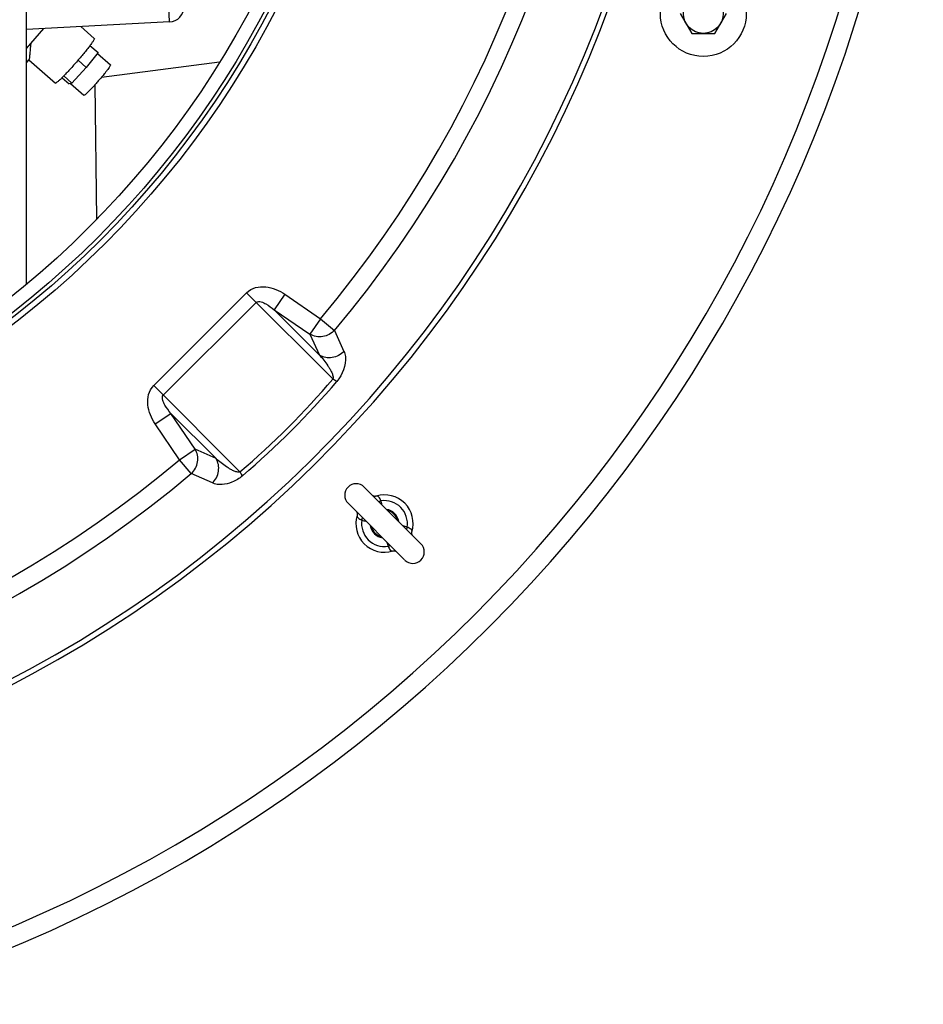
# Model space of a CAD drawing. Header units: millimetres. Extents: x 0 to 297, y 0 to 210.
# Tile 8 of 38: x 156.03 to 165.49, y 78.69 to 88.99. Entities that reach past the tile are written whole.
import ezdxf

# ---------------------------------------------------------------- set-up
doc = ezdxf.new("R2010")
doc.units = ezdxf.units.MM
doc.header["$LTSCALE"] = 16.335
doc.layers.get('0').update_dxf_attribs({"linetype": 'CONTINUOUS'})
doc.layers.add('AXES_REF', color=7, linetype='CONTINUOUS')

msp = doc.modelspace()

# ---------------------------------------------------------------- linework, layer by layer
at = {"color": 7, "linetype": 'Continuous'}
for p, q in [((156.104, 86.224), (156.104, 90.718)), ((157.602, 88.971), (156.104, 88.892)), ((162.949, 89.06), (163.07, 88.85)), ((163.312, 88.85), (163.434, 89.06)), ((156.104, 88.691), (156.287, 88.902)), ((156.674, 88.922), (156.815, 88.799)), ((163.07, 88.85), (163.312, 88.85)), ((156.769, 88.723), (156.854, 88.65)), ((156.104, 88.542), (156.131, 88.574)), ((156.131, 88.573), (156.409, 88.331)), ((156.645, 88.57), (156.731, 88.494)), ((158.127, 88.549), (156.889, 88.39)), ((156.477, 88.387), (156.551, 88.323)), ((156.495, 88.405), (156.58, 88.331)), ((156.841, 86.905), (156.824, 88.315)), ((156.648, 86.713), (156.86, 86.924)), ((159.641, 84.101), (160.234, 83.508)), ((159.472, 83.931), (160.064, 83.338)), ((160.14, 83.632), (160.14, 83.632))]:
    msp.add_line(p, q, dxfattribs=at)
at = {"color": 9, "linetype": 'Continuous'}
for p, q in [((157.602, 88.971), (157.594, 89.131)), ((157.437, 85.163), (158.409, 86.135)), ((158.409, 86.135), (159.311, 85.233)), ((158.81, 86.119), (158.699, 85.957)), ((158.81, 86.119), (159.184, 85.864)), ((157.537, 85.063), (158.509, 86.035)), ((158.699, 85.957), (159.073, 85.702)), ((159.173, 85.483), (158.699, 85.957)), ((159.184, 85.864), (159.073, 85.702)), ((159.184, 85.864), (159.329, 85.742)), ((159.073, 85.702), (159.173, 85.483)), ((159.329, 85.742), (159.428, 85.522)), ((157.437, 85.163), (158.339, 84.261)), ((157.453, 84.762), (157.616, 84.873)), ((157.616, 84.873), (158.09, 84.399)), ((157.87, 84.499), (157.616, 84.873)), ((157.708, 84.388), (157.453, 84.762)), ((157.708, 84.388), (157.87, 84.499)), ((158.09, 84.399), (157.87, 84.499)), ((157.83, 84.243), (157.708, 84.388)), ((158.051, 84.144), (157.83, 84.243)), ((159.816, 83.956), (159.794, 83.948)), ((159.616, 83.756), (159.624, 83.779)), ((160.09, 83.682), (160.083, 83.659)), ((159.89, 83.482), (159.913, 83.489))]:
    msp.add_line(p, q, dxfattribs=at)
at = {"color": 7, "linetype": 'Continuous'}
for points in [[(159.766, 84.006), (159.764, 84.005), (159.76, 84.005), (159.756, 84.004), (159.752, 84.004), (159.748, 84.004), (159.745, 84.005), (159.742, 84.006), (159.739, 84.006), (159.737, 84.007), (159.735, 84.008), (159.733, 84.009), (159.732, 84.01), (159.731, 84.011)], [(159.561, 83.841), (159.561, 83.841), (159.562, 83.841), (159.562, 83.84), (159.563, 83.839), (159.564, 83.837), (159.565, 83.835), (159.566, 83.833), (159.567, 83.831), (159.567, 83.827), (159.568, 83.824), (159.568, 83.82), (159.568, 83.816), (159.568, 83.812), (159.567, 83.808), (159.566, 83.806)], [(160.146, 83.596), (160.145, 83.596), (160.145, 83.597), (160.144, 83.598), (160.144, 83.599), (160.143, 83.6), (160.142, 83.602), (160.141, 83.605), (160.14, 83.607), (160.139, 83.61), (160.139, 83.614), (160.138, 83.617), (160.138, 83.621), (160.139, 83.625), (160.14, 83.63), (160.14, 83.632)], [(159.94, 83.432), (159.942, 83.432), (159.947, 83.433), (159.951, 83.434), (159.955, 83.434), (159.959, 83.433), (159.962, 83.433), (159.965, 83.432), (159.968, 83.431), (159.97, 83.43), (159.972, 83.429), (159.973, 83.429), (159.974, 83.428), (159.975, 83.427)]]:
    msp.add_lwpolyline(points, dxfattribs=at)
at = {"color": 9, "linetype": 'Continuous'}
for radius in [9.858, 9.798]:
    msp.add_circle((149.954, 93.618), radius, dxfattribs=at)
at = {"color": 7, "linetype": 'Continuous'}
for centre, radius in [((149.954, 93.618), 9.758), ((149.954, 93.618), 9.618), ((163.191, 89.06), 0.45), ((163.191, 89.06), 0.209)]:
    msp.add_circle(centre, radius, dxfattribs=at)
for centre, radius, start, end in [((149.954, 93.618), 15.54, 286.0778, 73.9222), ((157.594, 89.131), 0.16, 273.0041, 360), ((159.556, 84.016), 0.12, 45, 225), ((159.853, 83.719), 0.3, 343.1255, 106.8745), ((159.853, 83.719), 0.3, 163.1255, 286.8745), ((159.853, 83.719), 0.15, 8.1602, 81.8398), ((159.853, 83.719), 0.14, 13.9974, 75.9446), ((159.853, 83.719), 0.15, 188.1602, 261.8398), ((159.853, 83.719), 0.14, 193.9974, 255.9446), ((160.15, 83.422), 0.12, 225, 45)]:
    msp.add_arc(centre, radius, start, end, dxfattribs=at)
at = {"color": 9, "linetype": 'Continuous'}
for centre, radius, start, end in [((149.954, 93.618), 15.34, 286.0778, 73.9222), ((149.954, 93.618), 13.044, 274.8043, 265.144), ((149.954, 93.618), 12.987, 274.8093, 265.0587), ((149.954, 93.618), 12.245, 319.9662, 40.0338), ((149.954, 93.618), 12.055, 319.9662, 40.0338), ((152.901, 90.671), 8.407, 310.3081, 319.6919), ((152.815, 90.758), 8.577, 310.331, 319.669), ((149.954, 93.618), 12.055, 229.9662, 310.0338), ((149.954, 93.618), 12.245, 229.9662, 310.0338), ((159.853, 83.719), 0.24, 351.0871, 98.9129), ((159.853, 83.719), 0.24, 171.0871, 278.9129)]:
    msp.add_arc(centre, radius, start, end, dxfattribs=at)
at = {"color": 7, "linetype": 'Continuous'}
for points, knots in [([(156.815, 88.799), (156.817, 88.798), (156.813, 88.787), (156.805, 88.773), (156.788, 88.749), (156.766, 88.718), (156.737, 88.682), (156.692, 88.625), (156.654, 88.581), (156.628, 88.551)], [0, 0, 0, 0, 0.023372, 0.081332, 0.173836, 0.297724, 0.448385, 0.620114, 1, 1, 1, 1]), ([(156.149, 88.744), (156.147, 88.723), (156.143, 88.684), (156.14, 88.639), (156.137, 88.609), (156.136, 88.592), (156.134, 88.581), (156.133, 88.575), (156.131, 88.574)], [0, 0, 0, 0, 0.368065, 0.677152, 0.801069, 0.898912, 0.966281, 1, 1, 1, 1]), ([(156.628, 88.551), (156.602, 88.521), (156.564, 88.478), (156.514, 88.425), (156.482, 88.391), (156.455, 88.365), (156.433, 88.345), (156.42, 88.336), (156.411, 88.33), (156.409, 88.331)], [0, 0, 0, 0, 0.379886, 0.551615, 0.702276, 0.826164, 0.918668, 0.976628, 1, 1, 1, 1])]:
    msp.add_open_spline(points, degree=3, knots=knots, dxfattribs=at)
at = {"color": 9, "linetype": 'Continuous'}
for points, knots in [([(158.409, 86.135), (158.434, 86.161), (158.501, 86.197), (158.611, 86.202), (158.716, 86.174), (158.78, 86.139), (158.81, 86.119)], [0, 0, 0, 0, 0.248633, 0.498517, 0.749119, 1, 1, 1, 1]), ([(158.509, 86.035), (158.522, 86.048), (158.567, 86.042), (158.627, 86.012), (158.672, 85.979), (158.699, 85.957)], [0, 0, 0, 0, 0.253409, 0.504224, 1, 1, 1, 1]), ([(159.329, 85.742), (159.298, 85.708), (159.21, 85.66), (159.112, 85.678), (159.073, 85.702)], [0, 0, 0, 0, 0.505232, 1, 1, 1, 1]), ([(159.428, 85.522), (159.397, 85.488), (159.31, 85.441), (159.212, 85.459), (159.173, 85.483)], [0, 0, 0, 0, 0.505213, 1, 1, 1, 1]), ([(159.173, 85.483), (159.188, 85.465), (159.219, 85.429), (159.253, 85.382), (159.279, 85.342), (159.297, 85.31), (159.309, 85.281), (159.316, 85.255), (159.315, 85.24), (159.311, 85.233)], [0, 0, 0, 0, 0.239229, 0.480568, 0.602621, 0.726373, 0.853812, 0.921442, 1, 1, 1, 1]), ([(159.428, 85.522), (159.436, 85.505), (159.464, 85.396), (159.413, 85.277), (159.353, 85.206)], [0, 0, 0, 0, 0.164786, 1, 1, 1, 1]), ([(157.453, 84.762), (157.433, 84.792), (157.398, 84.856), (157.37, 84.962), (157.375, 85.072), (157.411, 85.138), (157.437, 85.163)], [0, 0, 0, 0, 0.250883, 0.501485, 0.751369, 1, 1, 1, 1]), ([(159.353, 85.206), (159.351, 85.208), (159.336, 85.216), (159.323, 85.225), (159.311, 85.233)], [0, 0, 0, 0, 0.178062, 1, 1, 1, 1]), ([(157.616, 84.873), (157.593, 84.9), (157.561, 84.945), (157.53, 85.006), (157.524, 85.05), (157.537, 85.063)], [0, 0, 0, 0, 0.495782, 0.7466, 1, 1, 1, 1]), ([(157.83, 84.243), (157.864, 84.274), (157.912, 84.362), (157.894, 84.46), (157.87, 84.499)], [0, 0, 0, 0, 0.505232, 1, 1, 1, 1]), ([(158.051, 84.144), (158.084, 84.175), (158.131, 84.263), (158.113, 84.361), (158.09, 84.399)], [0, 0, 0, 0, 0.505213, 1, 1, 1, 1]), ([(158.339, 84.261), (158.332, 84.257), (158.317, 84.257), (158.291, 84.263), (158.262, 84.275), (158.23, 84.293), (158.19, 84.319), (158.143, 84.354), (158.107, 84.384), (158.09, 84.399)], [0, 0, 0, 0, 0.078564, 0.146194, 0.273632, 0.397384, 0.519435, 0.760773, 1, 1, 1, 1]), ([(158.366, 84.219), (158.333, 84.191), (158.239, 84.132), (158.113, 84.116), (158.051, 84.144)], [0, 0, 0, 0, 0.384509, 1, 1, 1, 1]), ([(158.366, 84.219), (158.365, 84.222), (158.356, 84.236), (158.347, 84.25), (158.339, 84.261)], [0, 0, 0, 0, 0.178062, 1, 1, 1, 1]), ([(159.816, 83.956), (159.809, 83.97), (159.803, 83.991), (159.781, 84.007), (159.771, 84.007), (159.766, 84.006)], [0, 0, 0, 0, 0.605173, 0.823546, 1, 1, 1, 1]), ([(159.566, 83.806), (159.565, 83.802), (159.566, 83.791), (159.576, 83.777), (159.594, 83.765), (159.609, 83.76), (159.616, 83.756)], [0, 0, 0, 0, 0.176123, 0.394088, 0.673174, 1, 1, 1, 1]), ([(160.14, 83.632), (160.142, 83.636), (160.141, 83.647), (160.13, 83.661), (160.112, 83.672), (160.098, 83.678), (160.09, 83.682)], [0, 0, 0, 0, 0.176107, 0.394071, 0.673178, 1, 1, 1, 1]), ([(159.89, 83.482), (159.898, 83.468), (159.904, 83.447), (159.925, 83.431), (159.936, 83.43), (159.94, 83.432)], [0, 0, 0, 0, 0.605159, 0.823538, 1, 1, 1, 1])]:
    msp.add_open_spline(points, degree=3, knots=knots, dxfattribs=at)
for points in [[(159.828, 83.913), (159.825, 83.928), (159.821, 83.942), (159.816, 83.956)], [(159.616, 83.756), (159.63, 83.751), (159.644, 83.747), (159.659, 83.744)], [(160.09, 83.682), (160.076, 83.686), (160.062, 83.69), (160.048, 83.694)], [(159.878, 83.524), (159.882, 83.51), (159.886, 83.496), (159.89, 83.482)]]:
    msp.add_open_spline(points, degree=3, dxfattribs=at)
at = {"layer": 'AXES_REF', "color": 7, "linetype": 'Continuous'}
for p, q in [((156.854, 88.65), (156.731, 88.494)), ((156.847, 88.641), (156.984, 88.522)), ((156.731, 88.494), (156.58, 88.331)), ((156.58, 88.331), (156.551, 88.323)), ((156.564, 88.327), (156.707, 88.203))]:
    msp.add_line(p, q, dxfattribs=at)
for points, knots in [([(156.984, 88.522), (156.985, 88.521), (156.985, 88.52), (156.983, 88.515), (156.978, 88.506), (156.968, 88.491), (156.955, 88.473), (156.938, 88.45), (156.91, 88.415), (156.887, 88.388), (156.871, 88.369)], [0, 0, 0, 0, 0.008444, 0.024, 0.080659, 0.171174, 0.292928, 0.441989, 0.613429, 1, 1, 1, 1]), ([(156.871, 88.369), (156.861, 88.358), (156.842, 88.336), (156.814, 88.304), (156.787, 88.275), (156.762, 88.25), (156.742, 88.229), (156.726, 88.214), (156.715, 88.206), (156.71, 88.203), (156.707, 88.202), (156.707, 88.203)], [0, 0, 0, 0, 0.188077, 0.371949, 0.543669, 0.695812, 0.821833, 0.916389, 0.975726, 0.991799, 1, 1, 1, 1])]:
    msp.add_open_spline(points, degree=3, knots=knots, dxfattribs=at)

doc.saveas('drawing.dxf')
